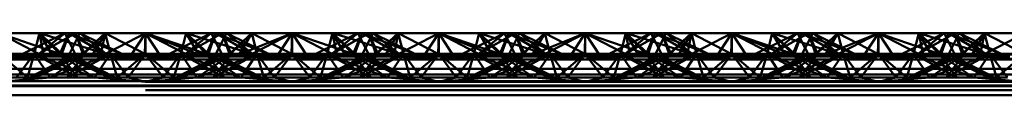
# Paper-space layout 'Layout1' of a CAD drawing. Extents: x -2 to 1033, y -36 to 596.
# Tile 171 of 256: x 373.792 to 375.471, y 435.755 to 435.861. Entities that reach past the tile are written whole.
import ezdxf

# ---------------------------------------------------------------- set-up
doc = ezdxf.new("R2010")
doc.units = 0
doc.linetypes.add('ACAD_ISO02W100', pattern=[15, 12, -3])
doc.layers.add('SS_ZEBRIKY', color=24, linetype='CONTINUOUS', lineweight=50)

psp = doc.layouts.get("Layout1")

# ---------------------------------------------------------------- linework, layer by layer
at = {"layer": 'SS_ZEBRIKY', "color": 3, "linetype": 'ACAD_ISO02W100', "ltscale": 0.25}
for p, q in [((373.7563, 435.8608), (373.833, 435.8208)), ((373.8253, 435.8608), (373.8163, 435.825)), ((373.8869, 435.8608), (373.8248, 435.825)), ((373.8248, 435.825), (373.8684, 435.8608)), ((373.8253, 435.8608), (373.833, 435.8208)), ((373.8253, 435.8608), (373.8466, 435.8242)), ((373.8253, 435.8608), (373.8634, 435.825)), ((373.8758, 435.8608), (373.8603, 435.825)), ((373.8758, 435.8608), (373.8634, 435.825)), ((373.8684, 435.8608), (373.8863, 435.825)), ((373.8758, 435.8608), (373.8724, 435.853)), ((373.8758, 435.8608), (373.9369, 435.825)), ((373.8758, 435.8608), (373.9389, 435.825)), ((373.8758, 435.8608), (373.9658, 435.825)), ((373.8763, 435.825), (373.8942, 435.8608)), ((373.8869, 435.8608), (373.901, 435.825)), ((373.8869, 435.8608), (373.9024, 435.825)), ((373.9389, 435.825), (373.8942, 435.8608)), ((373.9658, 435.825), (373.8942, 435.8608)), ((373.9374, 435.8608), (373.901, 435.825)), ((373.9374, 435.8608), (373.9463, 435.825)), ((373.9374, 435.8608), (374.0053, 435.825)), ((374.0063, 435.8608), (374.0053, 435.825)), ((374.0063, 435.8608), (374.1099, 435.825)), ((374.0063, 435.8608), (374.0063, 435.825)), ((374.1184, 435.8608), (374.0469, 435.825)), ((374.0663, 435.825), (374.0753, 435.8608)), ((374.0743, 435.825), (374.1369, 435.8608)), ((374.0743, 435.825), (374.1184, 435.8608)), ((374.0748, 435.825), (374.1369, 435.8608)), ((374.0748, 435.825), (374.1184, 435.8608)), ((374.1099, 435.825), (374.0753, 435.8608)), ((374.1869, 435.825), (374.0753, 435.8608)), ((374.1103, 435.825), (374.1258, 435.8608)), ((374.1184, 435.8608), (374.1313, 435.835)), ((374.1869, 435.825), (374.1258, 435.8608)), ((374.2158, 435.825), (374.1258, 435.8608)), ((374.1263, 435.825), (374.1442, 435.8608)), ((374.1493, 435.825), (374.1369, 435.8608)), ((374.1401, 435.8526), (374.1369, 435.8608)), ((374.1524, 435.825), (374.1369, 435.8608)), ((374.1369, 435.8608), (374.1403, 435.853)), ((374.1493, 435.825), (374.1874, 435.8608)), ((374.1661, 435.8242), (374.2563, 435.8608)), ((374.1661, 435.8242), (374.1874, 435.8608)), ((374.1796, 435.8208), (374.2563, 435.8608)), ((374.1963, 435.825), (374.1874, 435.8608)), ((374.1936, 435.8361), (374.1874, 435.8608)), ((374.2563, 435.8608), (374.2303, 435.8208)), ((374.2563, 435.8608), (374.2824, 435.8208)), ((374.2563, 435.8608), (374.333, 435.8208)), ((374.2563, 435.8608), (374.2563, 435.825)), ((374.3253, 435.8608), (374.3163, 435.825)), ((374.3869, 435.8608), (374.3248, 435.825)), ((374.3248, 435.825), (374.3684, 435.8608)), ((374.3253, 435.8608), (374.333, 435.8208)), ((374.3253, 435.8608), (374.3466, 435.8242)), ((374.3253, 435.8608), (374.3634, 435.825)), ((374.3758, 435.8608), (374.3603, 435.825)), ((374.3758, 435.8608), (374.3634, 435.825)), ((374.3684, 435.8608), (374.3863, 435.825)), ((374.3758, 435.8608), (374.4369, 435.825)), ((374.3758, 435.8608), (374.4389, 435.825)), ((374.3758, 435.8608), (374.4658, 435.825)), ((374.3813, 435.835), (374.3942, 435.8608)), ((374.3869, 435.8608), (374.401, 435.825)), ((374.3869, 435.8608), (374.4024, 435.825)), ((374.4389, 435.825), (374.3942, 435.8608)), ((374.4658, 435.825), (374.3942, 435.8608)), ((374.4374, 435.8608), (374.401, 435.825)), ((374.4374, 435.8608), (374.4463, 435.825)), ((374.4374, 435.8608), (374.5053, 435.825)), ((374.5063, 435.8608), (374.5053, 435.825)), ((374.5063, 435.8608), (374.6099, 435.825)), ((374.5063, 435.8608), (374.5063, 435.825)), ((374.6184, 435.8608), (374.5469, 435.825)), ((374.5663, 435.825), (374.5753, 435.8608)), ((374.5743, 435.825), (374.6369, 435.8608)), ((374.5743, 435.825), (374.6184, 435.8608)), ((374.5748, 435.825), (374.6369, 435.8608)), ((374.5748, 435.825), (374.6184, 435.8608)), ((374.6099, 435.825), (374.5753, 435.8608)), ((374.6869, 435.825), (374.5753, 435.8608)), ((374.6103, 435.825), (374.6258, 435.8608)), ((374.6184, 435.8608), (374.6313, 435.835)), ((374.6869, 435.825), (374.6258, 435.8608)), ((374.7158, 435.825), (374.6258, 435.8608)), ((374.6263, 435.825), (374.6442, 435.8608)), ((374.6493, 435.825), (374.6369, 435.8608)), ((374.6401, 435.8526), (374.6369, 435.8608)), ((374.6524, 435.825), (374.6369, 435.8608)), ((374.6369, 435.8608), (374.6403, 435.853)), ((374.6493, 435.825), (374.6874, 435.8608)), ((374.6661, 435.8242), (374.7563, 435.8608)), ((374.6661, 435.8242), (374.6874, 435.8608)), ((374.6796, 435.8208), (374.7563, 435.8608)), ((374.6963, 435.825), (374.6874, 435.8608)), ((374.6936, 435.8361), (374.6874, 435.8608)), ((374.7563, 435.8608), (374.7303, 435.8208)), ((374.7563, 435.8608), (374.7824, 435.8208)), ((374.7563, 435.8608), (374.833, 435.8208)), ((374.7563, 435.8608), (374.7563, 435.825)), ((374.8253, 435.8608), (374.8163, 435.825)), ((374.8869, 435.8608), (374.8248, 435.825)), ((374.8248, 435.825), (374.8684, 435.8608)), ((374.8253, 435.8608), (374.833, 435.8208)), ((374.8253, 435.8608), (374.8466, 435.8242)), ((374.8253, 435.8608), (374.8634, 435.825)), ((374.8758, 435.8608), (374.8603, 435.825)), ((374.8758, 435.8608), (374.8634, 435.825)), ((374.8684, 435.8608), (374.8863, 435.825)), ((374.8758, 435.8608), (374.9369, 435.825)), ((374.8758, 435.8608), (374.9389, 435.825)), ((374.8758, 435.8608), (374.9658, 435.825)), ((374.8763, 435.825), (374.8942, 435.8608)), ((374.8869, 435.8608), (374.901, 435.825)), ((374.8869, 435.8608), (374.9024, 435.825)), ((374.9389, 435.825), (374.8942, 435.8608)), ((374.9658, 435.825), (374.8942, 435.8608)), ((374.9374, 435.8608), (374.901, 435.825)), ((374.9374, 435.8608), (374.9463, 435.825)), ((374.9374, 435.8608), (375.0053, 435.825)), ((375.0063, 435.8608), (375.0053, 435.825)), ((375.0063, 435.8608), (375.1099, 435.825)), ((375.0063, 435.8608), (375.0063, 435.825)), ((375.1184, 435.8608), (375.0469, 435.825)), ((375.0663, 435.825), (375.0753, 435.8608)), ((375.0743, 435.825), (375.1369, 435.8608)), ((375.0743, 435.825), (375.1184, 435.8608)), ((375.0748, 435.825), (375.1369, 435.8608)), ((375.0748, 435.825), (375.1184, 435.8608)), ((375.1099, 435.825), (375.0753, 435.8608)), ((375.1869, 435.825), (375.0753, 435.8608)), ((375.1103, 435.825), (375.1258, 435.8608)), ((375.1184, 435.8608), (375.1313, 435.835)), ((375.1869, 435.825), (375.1258, 435.8608)), ((375.2158, 435.825), (375.1258, 435.8608)), ((375.1263, 435.825), (375.1442, 435.8608)), ((375.1493, 435.825), (375.1369, 435.8608)), ((375.1401, 435.8526), (375.1369, 435.8608)), ((375.1524, 435.825), (375.1369, 435.8608)), ((375.1369, 435.8608), (375.1403, 435.853)), ((375.1493, 435.825), (375.1874, 435.8608)), ((375.1661, 435.8242), (375.2563, 435.8608)), ((375.1661, 435.8242), (375.1874, 435.8608)), ((375.1796, 435.8208), (375.2563, 435.8608)), ((375.1963, 435.825), (375.1874, 435.8608)), ((375.1936, 435.8361), (375.1874, 435.8608)), ((375.2563, 435.8608), (375.2303, 435.8208)), ((375.2563, 435.8608), (375.2824, 435.8208)), ((375.2563, 435.8608), (375.333, 435.8208)), ((375.2563, 435.8608), (375.2563, 435.825)), ((375.3253, 435.8608), (375.3163, 435.825)), ((375.3869, 435.8608), (375.3248, 435.825)), ((375.3248, 435.825), (375.3684, 435.8608)), ((375.3253, 435.8608), (375.333, 435.8208)), ((375.3253, 435.8608), (375.3466, 435.8242)), ((375.3253, 435.8608), (375.3634, 435.825)), ((375.3758, 435.8608), (375.3603, 435.825)), ((375.3758, 435.8608), (375.3634, 435.825)), ((375.3684, 435.8608), (375.3863, 435.825)), ((375.3758, 435.8608), (375.4369, 435.825)), ((375.3758, 435.8608), (375.4389, 435.825)), ((375.3758, 435.8608), (375.4658, 435.825)), ((375.3763, 435.825), (375.3942, 435.8608)), ((375.3869, 435.8608), (375.401, 435.825)), ((375.3869, 435.8608), (375.4024, 435.825)), ((375.4389, 435.825), (375.3942, 435.8608)), ((375.4658, 435.825), (375.3942, 435.8608)), ((375.4374, 435.8608), (375.401, 435.825)), ((375.4374, 435.8608), (375.4463, 435.825)), ((375.4374, 435.8608), (375.5053, 435.825)), ((373.8393, 435.8463), (373.8599, 435.825)), ((373.8516, 435.8524), (373.9369, 435.825)), ((374.151, 435.825), (374.1401, 435.8526)), ((374.151, 435.825), (374.1728, 435.8465)), ((374.3393, 435.8463), (374.3599, 435.825)), ((374.3516, 435.8524), (374.4369, 435.825)), ((374.3724, 435.853), (374.3603, 435.825)), ((374.651, 435.825), (374.6401, 435.8526)), ((374.6403, 435.853), (374.6524, 435.825)), ((374.651, 435.825), (374.6728, 435.8465)), ((374.8393, 435.8463), (374.8599, 435.825)), ((374.8516, 435.8524), (374.9369, 435.825)), ((374.8724, 435.853), (374.8603, 435.825)), ((375.151, 435.825), (375.1401, 435.8526)), ((375.1403, 435.853), (375.1524, 435.825)), ((375.151, 435.825), (375.1728, 435.8465)), ((375.3393, 435.8463), (375.3599, 435.825)), ((375.3516, 435.8524), (375.4369, 435.825)), ((373.8226, 435.8379), (373.8599, 435.825)), ((374.1313, 435.835), (374.1363, 435.825)), ((374.1963, 435.825), (374.1936, 435.8361)), ((374.3226, 435.8379), (374.3599, 435.825)), ((374.3763, 435.825), (374.3813, 435.835)), ((374.6313, 435.835), (374.6363, 435.825)), ((374.6963, 435.825), (374.6936, 435.8361)), ((374.8226, 435.8379), (374.8599, 435.825)), ((375.1313, 435.835), (375.1363, 435.825)), ((375.1963, 435.825), (375.1936, 435.8361)), ((375.3226, 435.8379), (375.3599, 435.825)), ((373.7563, 435.825), (373.8048, 435.785)), ((373.7563, 435.8155), (373.833, 435.8208)), ((373.8163, 435.825), (373.7863, 435.785)), ((373.8163, 435.825), (373.8048, 435.785)), ((373.8083, 435.785), (373.9024, 435.825)), ((373.8863, 435.825), (373.8083, 435.785)), ((373.8163, 435.825), (373.8344, 435.7984)), ((373.8163, 435.825), (373.8903, 435.785)), ((373.8163, 435.825), (373.8559, 435.8094)), ((373.9024, 435.825), (373.8183, 435.785)), ((373.8863, 435.825), (373.8183, 435.785)), ((373.833, 435.8208), (373.8466, 435.8242)), ((373.8448, 435.785), (373.9463, 435.825)), ((373.8448, 435.785), (373.9024, 435.825)), ((373.8634, 435.825), (373.8466, 435.8242)), ((373.8559, 435.8094), (373.9179, 435.785)), ((373.8603, 435.825), (373.8903, 435.785)), ((373.8603, 435.825), (373.8713, 435.8173)), ((373.8603, 435.825), (373.9444, 435.785)), ((373.9543, 435.785), (373.8603, 435.825)), ((373.8713, 435.8173), (373.9179, 435.785)), ((373.9463, 435.825), (373.8724, 435.785)), ((373.9024, 435.825), (373.8724, 435.785)), ((373.8763, 435.825), (373.9444, 435.785)), ((373.8813, 435.8225), (373.8763, 435.825)), ((373.9543, 435.785), (373.8813, 435.8225)), ((373.9024, 435.825), (373.8993, 435.825)), ((373.9463, 435.825), (373.9024, 435.825)), ((373.9161, 435.8242), (374.0966, 435.8242)), ((373.9463, 435.825), (373.9192, 435.785)), ((373.9463, 435.825), (373.9579, 435.785)), ((373.9463, 435.825), (373.9764, 435.785)), ((374.0063, 435.825), (373.9463, 435.825)), ((374.0063, 435.825), (373.9579, 435.785)), ((373.9764, 435.785), (374.0063, 435.825)), ((374.0063, 435.825), (374.0363, 435.785)), ((374.0063, 435.825), (374.0548, 435.785)), ((374.0663, 435.825), (374.0063, 435.825)), ((374.0363, 435.785), (374.0663, 435.825)), ((374.0548, 435.785), (374.0663, 435.825)), ((374.1313, 435.8225), (374.0583, 435.785)), ((374.1382, 435.819), (374.0583, 435.785)), ((374.0663, 435.825), (374.0935, 435.785)), ((374.1403, 435.785), (374.0663, 435.825)), ((374.0663, 435.825), (374.1679, 435.785)), ((374.1103, 435.825), (374.0663, 435.825)), ((374.0683, 435.785), (374.1524, 435.825)), ((374.1363, 435.825), (374.0683, 435.785)), ((374.0948, 435.785), (374.1413, 435.8173)), ((374.0948, 435.785), (374.1568, 435.8094)), ((374.1403, 435.785), (374.1103, 435.825)), ((374.1103, 435.825), (374.1679, 435.785)), ((374.1944, 435.785), (374.1103, 435.825)), ((374.1103, 435.825), (374.2043, 435.785)), ((374.1134, 435.825), (374.1103, 435.825)), ((374.1224, 435.785), (374.1963, 435.825)), ((374.1224, 435.785), (374.1524, 435.825)), ((374.1944, 435.785), (374.1263, 435.825)), ((374.2043, 435.785), (374.1263, 435.825)), ((374.1363, 435.825), (374.1313, 435.8225)), ((374.1524, 435.825), (374.1382, 435.819)), ((374.1413, 435.8173), (374.1524, 435.825)), ((374.1493, 435.825), (374.1661, 435.8242)), ((374.1568, 435.8094), (374.1963, 435.825)), ((374.1661, 435.8242), (374.1796, 435.8208)), ((374.1783, 435.7984), (374.1963, 435.825)), ((374.1796, 435.8208), (374.2563, 435.8155)), ((374.2079, 435.785), (374.1963, 435.825)), ((374.1963, 435.825), (374.2264, 435.785)), ((374.2079, 435.785), (374.2563, 435.825)), ((374.2563, 435.825), (374.2264, 435.785)), ((374.2303, 435.8208), (374.2563, 435.8155)), ((374.2563, 435.825), (374.2863, 435.785)), ((374.2563, 435.825), (374.3048, 435.785)), ((374.2563, 435.8155), (374.333, 435.8208)), ((374.2824, 435.8208), (374.2563, 435.8155)), ((374.3163, 435.825), (374.2863, 435.785)), ((374.3163, 435.825), (374.3048, 435.785)), ((374.3083, 435.785), (374.4024, 435.825)), ((374.3863, 435.825), (374.3083, 435.785)), ((374.3163, 435.825), (374.3344, 435.7984)), ((374.3163, 435.825), (374.3903, 435.785)), ((374.3163, 435.825), (374.3559, 435.8094)), ((374.4024, 435.825), (374.3183, 435.785)), ((374.3863, 435.825), (374.3183, 435.785)), ((374.333, 435.8208), (374.3466, 435.8242)), ((374.3448, 435.785), (374.4463, 435.825)), ((374.3448, 435.785), (374.4024, 435.825)), ((374.3634, 435.825), (374.3466, 435.8242)), ((374.3559, 435.8094), (374.4179, 435.785)), ((374.3603, 435.825), (374.3903, 435.785)), ((374.3603, 435.825), (374.3713, 435.8173)), ((374.3603, 435.825), (374.4444, 435.785)), ((374.3745, 435.819), (374.3603, 435.825)), ((374.3713, 435.8173), (374.4179, 435.785)), ((374.4463, 435.825), (374.3724, 435.785)), ((374.4024, 435.825), (374.3724, 435.785)), ((374.4543, 435.785), (374.3745, 435.819)), ((374.3763, 435.825), (374.4444, 435.785)), ((374.3813, 435.8225), (374.3763, 435.825)), ((374.4543, 435.785), (374.3813, 435.8225)), ((374.4024, 435.825), (374.3993, 435.825)), ((374.4463, 435.825), (374.4024, 435.825)), ((374.4161, 435.8242), (374.5966, 435.8242)), ((374.4463, 435.825), (374.4192, 435.785)), ((374.4463, 435.825), (374.4579, 435.785)), ((374.4463, 435.825), (374.4764, 435.785)), ((374.5063, 435.825), (374.4463, 435.825)), ((374.5063, 435.825), (374.4579, 435.785)), ((374.4764, 435.785), (374.5063, 435.825)), ((374.5063, 435.825), (374.5363, 435.785)), ((374.5063, 435.825), (374.5548, 435.785)), ((374.5663, 435.825), (374.5063, 435.825)), ((374.5363, 435.785), (374.5663, 435.825)), ((374.5548, 435.785), (374.5663, 435.825)), ((374.6524, 435.825), (374.5583, 435.785)), ((374.6313, 435.8225), (374.5583, 435.785)), ((374.5663, 435.825), (374.5935, 435.785)), ((374.6403, 435.785), (374.5663, 435.825)), ((374.5663, 435.825), (374.6679, 435.785)), ((374.6103, 435.825), (374.5663, 435.825)), ((374.5683, 435.785), (374.6524, 435.825)), ((374.6363, 435.825), (374.5683, 435.785)), ((374.5948, 435.785), (374.6413, 435.8173)), ((374.5948, 435.785), (374.6568, 435.8094)), ((374.6403, 435.785), (374.6103, 435.825)), ((374.6103, 435.825), (374.6679, 435.785)), ((374.6944, 435.785), (374.6103, 435.825)), ((374.6103, 435.825), (374.7043, 435.785)), ((374.6134, 435.825), (374.6103, 435.825)), ((374.6224, 435.785), (374.6963, 435.825)), ((374.6224, 435.785), (374.6524, 435.825)), ((374.6944, 435.785), (374.6263, 435.825)), ((374.7043, 435.785), (374.6263, 435.825)), ((374.6363, 435.825), (374.6313, 435.8225)), ((374.6413, 435.8173), (374.6524, 435.825)), ((374.6661, 435.8242), (374.6493, 435.825)), ((374.6568, 435.8094), (374.6963, 435.825)), ((374.6796, 435.8208), (374.6661, 435.8242)), ((374.6783, 435.7984), (374.6963, 435.825)), ((374.7563, 435.8155), (374.6796, 435.8208)), ((374.7079, 435.785), (374.6963, 435.825)), ((374.6963, 435.825), (374.7264, 435.785)), ((374.7079, 435.785), (374.7563, 435.825)), ((374.7563, 435.825), (374.7264, 435.785)), ((374.7303, 435.8208), (374.7563, 435.8155)), ((374.7563, 435.825), (374.7863, 435.785)), ((374.7563, 435.825), (374.8048, 435.785)), ((374.7563, 435.8155), (374.833, 435.8208)), ((374.7824, 435.8208), (374.7563, 435.8155)), ((374.8163, 435.825), (374.7863, 435.785)), ((374.8163, 435.825), (374.8048, 435.785)), ((374.8083, 435.785), (374.9024, 435.825)), ((374.8863, 435.825), (374.8083, 435.785)), ((374.8163, 435.825), (374.8344, 435.7984)), ((374.8163, 435.825), (374.8903, 435.785)), ((374.8163, 435.825), (374.8559, 435.8094)), ((374.9024, 435.825), (374.8183, 435.785)), ((374.8863, 435.825), (374.8183, 435.785)), ((374.833, 435.8208), (374.8466, 435.8242)), ((374.8448, 435.785), (374.9463, 435.825)), ((374.8448, 435.785), (374.9024, 435.825)), ((374.8634, 435.825), (374.8466, 435.8242)), ((374.8559, 435.8094), (374.9179, 435.785)), ((374.8603, 435.825), (374.8903, 435.785)), ((374.8603, 435.825), (374.8713, 435.8173)), ((374.8603, 435.825), (374.9444, 435.785)), ((374.8745, 435.819), (374.8603, 435.825)), ((374.8713, 435.8173), (374.9179, 435.785)), ((374.9463, 435.825), (374.8724, 435.785)), ((374.9024, 435.825), (374.8724, 435.785)), ((374.9543, 435.785), (374.8745, 435.819)), ((374.8763, 435.825), (374.9444, 435.785)), ((374.8813, 435.8225), (374.8763, 435.825)), ((374.9543, 435.785), (374.8813, 435.8225)), ((374.9024, 435.825), (374.8993, 435.825)), ((374.9463, 435.825), (374.9024, 435.825)), ((374.9161, 435.8242), (375.0966, 435.8242)), ((374.9463, 435.825), (374.9192, 435.785)), ((374.9463, 435.825), (374.9579, 435.785)), ((374.9463, 435.825), (374.9764, 435.785)), ((375.0063, 435.825), (374.9463, 435.825)), ((375.0063, 435.825), (374.9579, 435.785)), ((374.9764, 435.785), (375.0063, 435.825)), ((375.0063, 435.825), (375.0363, 435.785)), ((375.0063, 435.825), (375.0548, 435.785)), ((375.0663, 435.825), (375.0063, 435.825)), ((375.0363, 435.785), (375.0663, 435.825)), ((375.0548, 435.785), (375.0663, 435.825)), ((375.1313, 435.8225), (375.0583, 435.785)), ((375.1382, 435.819), (375.0583, 435.785)), ((375.0663, 435.825), (375.0935, 435.785)), ((375.1403, 435.785), (375.0663, 435.825)), ((375.0663, 435.825), (375.1679, 435.785)), ((375.1103, 435.825), (375.0663, 435.825)), ((375.0683, 435.785), (375.1524, 435.825)), ((375.1363, 435.825), (375.0683, 435.785)), ((375.0948, 435.785), (375.1413, 435.8173)), ((375.0948, 435.785), (375.1568, 435.8094)), ((375.1403, 435.785), (375.1103, 435.825)), ((375.1103, 435.825), (375.1679, 435.785)), ((375.1944, 435.785), (375.1103, 435.825)), ((375.1103, 435.825), (375.2043, 435.785)), ((375.1134, 435.825), (375.1103, 435.825)), ((375.1224, 435.785), (375.1963, 435.825)), ((375.1224, 435.785), (375.1524, 435.825)), ((375.1944, 435.785), (375.1263, 435.825)), ((375.2043, 435.785), (375.1263, 435.825)), ((375.1363, 435.825), (375.1313, 435.8225)), ((375.1524, 435.825), (375.1382, 435.819)), ((375.1413, 435.8173), (375.1524, 435.825)), ((375.1493, 435.825), (375.1661, 435.8242)), ((375.1568, 435.8094), (375.1963, 435.825)), ((375.1661, 435.8242), (375.1796, 435.8208)), ((375.1783, 435.7984), (375.1963, 435.825)), ((375.1796, 435.8208), (375.2563, 435.8155)), ((375.2079, 435.785), (375.1963, 435.825)), ((375.1963, 435.825), (375.2264, 435.785)), ((375.2079, 435.785), (375.2563, 435.825)), ((375.2563, 435.825), (375.2264, 435.785)), ((375.2303, 435.8208), (375.2563, 435.8155)), ((375.2563, 435.825), (375.2863, 435.785)), ((375.2563, 435.825), (375.3048, 435.785)), ((375.2563, 435.8155), (375.333, 435.8208)), ((375.2824, 435.8208), (375.2563, 435.8155)), ((375.2863, 435.785), (375.3163, 435.825)), ((375.3163, 435.825), (375.3048, 435.785)), ((375.3083, 435.785), (375.4024, 435.825)), ((375.3863, 435.825), (375.3083, 435.785)), ((375.3163, 435.825), (375.3344, 435.7984)), ((375.3163, 435.825), (375.3903, 435.785)), ((375.3163, 435.825), (375.3559, 435.8094)), ((375.4024, 435.825), (375.3183, 435.785)), ((375.3863, 435.825), (375.3183, 435.785)), ((375.333, 435.8208), (375.3466, 435.8242)), ((375.3448, 435.785), (375.4463, 435.825)), ((375.3448, 435.785), (375.4024, 435.825)), ((375.3634, 435.825), (375.3466, 435.8242)), ((375.3559, 435.8094), (375.4179, 435.785)), ((375.3603, 435.825), (375.3903, 435.785)), ((375.3603, 435.825), (375.3713, 435.8173)), ((375.3603, 435.825), (375.4444, 435.785)), ((375.3745, 435.819), (375.3603, 435.825)), ((375.3713, 435.8173), (375.4179, 435.785)), ((375.4463, 435.825), (375.3724, 435.785)), ((375.4024, 435.825), (375.3724, 435.785)), ((375.4543, 435.785), (375.3745, 435.819)), ((375.3763, 435.825), (375.4444, 435.785)), ((375.3813, 435.8225), (375.3763, 435.825)), ((375.4543, 435.785), (375.3813, 435.8225)), ((375.4024, 435.825), (375.3993, 435.825)), ((375.4463, 435.825), (375.4024, 435.825)), ((375.4161, 435.8242), (375.5966, 435.8242)), ((375.4463, 435.825), (375.4192, 435.785)), ((375.4463, 435.825), (375.4579, 435.785)), ((375.4463, 435.825), (375.4764, 435.785)), ((375.5063, 435.825), (375.4463, 435.825)), ((375.5063, 435.825), (375.4579, 435.785)), ((373.8344, 435.7984), (373.8435, 435.785)), ((374.1692, 435.785), (374.1783, 435.7984)), ((374.3344, 435.7984), (374.3435, 435.785)), ((374.6692, 435.785), (374.6783, 435.7984)), ((374.8344, 435.7984), (374.8435, 435.785)), ((375.1692, 435.785), (375.1783, 435.7984)), ((375.3344, 435.7984), (375.3435, 435.785)), ((369.0063, 435.79), (377.0063, 435.79)), ((377.0063, 435.7774), (369.0063, 435.7774)), ((373.5935, 435.785), (373.9192, 435.785)), ((373.7563, 435.7774), (373.8435, 435.785)), ((373.9192, 435.785), (374.0063, 435.7774)), ((373.9192, 435.785), (373.9764, 435.785)), ((373.9764, 435.785), (374.0063, 435.7774)), ((373.9764, 435.785), (374.0363, 435.785)), ((374.0935, 435.785), (374.0063, 435.7774)), ((374.0063, 435.7774), (374.0363, 435.785)), ((374.0363, 435.785), (374.0935, 435.785)), ((374.0935, 435.785), (374.4192, 435.785)), ((374.2563, 435.7774), (374.1692, 435.785)), ((374.2264, 435.785), (374.2563, 435.7774)), ((374.2563, 435.7774), (374.3435, 435.785)), ((374.2863, 435.785), (374.2563, 435.7774)), ((374.4192, 435.785), (374.5063, 435.7774)), ((374.4192, 435.785), (374.4764, 435.785)), ((374.4764, 435.785), (374.5063, 435.7774)), ((374.4764, 435.785), (374.5363, 435.785)), ((374.5935, 435.785), (374.5063, 435.7774)), ((374.5063, 435.7774), (374.5363, 435.785)), ((374.5363, 435.785), (374.5935, 435.785)), ((374.5935, 435.785), (374.9192, 435.785)), ((374.7563, 435.7774), (374.6692, 435.785)), ((374.7264, 435.785), (374.7563, 435.7774)), ((374.7563, 435.7774), (374.8435, 435.785)), ((374.7863, 435.785), (374.7563, 435.7774)), ((374.9192, 435.785), (375.0063, 435.7774)), ((374.9192, 435.785), (374.9764, 435.785)), ((374.9764, 435.785), (375.0063, 435.7774)), ((374.9764, 435.785), (375.0363, 435.785)), ((375.0935, 435.785), (375.0063, 435.7774)), ((375.0063, 435.7774), (375.0363, 435.785)), ((375.0363, 435.785), (375.0935, 435.785)), ((375.0935, 435.785), (375.4192, 435.785)), ((375.2563, 435.7774), (375.1692, 435.785)), ((375.2264, 435.785), (375.2563, 435.7774)), ((375.2563, 435.7774), (375.3435, 435.785)), ((375.2863, 435.785), (375.2563, 435.7774)), ((375.4192, 435.785), (375.5063, 435.7774)), ((375.4192, 435.785), (375.4764, 435.785)), ((369.0063, 435.771), (377.0063, 435.771)), ((369.0063, 435.77), (377.0063, 435.77)), ((377.0063, 435.7633), (369.0063, 435.7633))]:
    psp.add_line(p, q, dxfattribs=at)
at = {"layer": 'SS_ZEBRIKY', "color": 7, "linetype": 'Continuous', "ltscale": 0.25}
for p, q in [((373.7563, 435.8608), (373.8226, 435.8379)), ((373.8253, 435.8608), (373.7563, 435.8608)), ((373.8684, 435.8608), (373.7969, 435.825)), ((373.8869, 435.8608), (373.8243, 435.825)), ((373.8243, 435.825), (373.8684, 435.8608)), ((373.8253, 435.8608), (373.8393, 435.8463)), ((373.8253, 435.8608), (373.8516, 435.8524)), ((373.8684, 435.8608), (373.8253, 435.8608)), ((373.8869, 435.8608), (373.8684, 435.8608)), ((373.8993, 435.825), (373.8869, 435.8608)), ((373.9374, 435.8608), (373.8869, 435.8608)), ((373.8993, 435.825), (373.9374, 435.8608)), ((373.9161, 435.8242), (373.9374, 435.8608)), ((373.9296, 435.8208), (374.0063, 435.8608)), ((373.9374, 435.8608), (373.9296, 435.8208)), ((374.0063, 435.8608), (373.9374, 435.8608)), ((374.0063, 435.8608), (373.9803, 435.8208)), ((374.0324, 435.8208), (374.0063, 435.8608)), ((374.0063, 435.8608), (374.083, 435.8208)), ((374.0063, 435.8608), (374.0966, 435.8242)), ((374.0753, 435.8608), (374.0063, 435.8608)), ((374.0753, 435.8608), (374.0966, 435.8242)), ((374.0753, 435.8608), (374.1134, 435.825)), ((374.1258, 435.8608), (374.0753, 435.8608)), ((374.1258, 435.8608), (374.1134, 435.825)), ((374.1258, 435.8608), (374.1889, 435.825)), ((374.1442, 435.8608), (374.1258, 435.8608)), ((374.1442, 435.8608), (374.1889, 435.825)), ((374.2158, 435.825), (374.1442, 435.8608)), ((374.1874, 435.8608), (374.1442, 435.8608)), ((374.1728, 435.8465), (374.1874, 435.8608)), ((374.1874, 435.8608), (374.2553, 435.825)), ((374.2563, 435.8608), (374.1874, 435.8608)), ((374.2553, 435.825), (374.2563, 435.8608)), ((374.2563, 435.8608), (374.3226, 435.8379)), ((374.3253, 435.8608), (374.2563, 435.8608)), ((374.3684, 435.8608), (374.2969, 435.825)), ((374.3869, 435.8608), (374.3243, 435.825)), ((374.3243, 435.825), (374.3684, 435.8608)), ((374.3253, 435.8608), (374.3393, 435.8463)), ((374.3253, 435.8608), (374.3516, 435.8524)), ((374.3684, 435.8608), (374.3253, 435.8608)), ((374.3869, 435.8608), (374.3684, 435.8608)), ((374.3993, 435.825), (374.3869, 435.8608)), ((374.4374, 435.8608), (374.3869, 435.8608)), ((374.3993, 435.825), (374.4374, 435.8608)), ((374.4161, 435.8242), (374.4374, 435.8608)), ((374.4296, 435.8208), (374.5063, 435.8608)), ((374.4296, 435.8208), (374.4374, 435.8608)), ((374.5063, 435.8608), (374.4374, 435.8608)), ((374.5063, 435.8608), (374.4803, 435.8208)), ((374.5324, 435.8208), (374.5063, 435.8608)), ((374.5063, 435.8608), (374.583, 435.8208)), ((374.5063, 435.8608), (374.5966, 435.8242)), ((374.5753, 435.8608), (374.5063, 435.8608)), ((374.5753, 435.8608), (374.5966, 435.8242)), ((374.5753, 435.8608), (374.6134, 435.825)), ((374.6258, 435.8608), (374.5753, 435.8608)), ((374.6258, 435.8608), (374.6134, 435.825)), ((374.6258, 435.8608), (374.6889, 435.825)), ((374.6442, 435.8608), (374.6258, 435.8608)), ((374.6442, 435.8608), (374.6889, 435.825)), ((374.7158, 435.825), (374.6442, 435.8608)), ((374.6874, 435.8608), (374.6442, 435.8608)), ((374.6728, 435.8465), (374.6874, 435.8608)), ((374.6874, 435.8608), (374.7553, 435.825)), ((374.7563, 435.8608), (374.6874, 435.8608)), ((374.7553, 435.825), (374.7563, 435.8608)), ((374.7563, 435.8608), (374.8226, 435.8379)), ((374.8253, 435.8608), (374.7563, 435.8608)), ((374.8684, 435.8608), (374.7969, 435.825)), ((374.8869, 435.8608), (374.8243, 435.825)), ((374.8243, 435.825), (374.8684, 435.8608)), ((374.8253, 435.8608), (374.8393, 435.8463)), ((374.8253, 435.8608), (374.8516, 435.8524)), ((374.8684, 435.8608), (374.8253, 435.8608)), ((374.8869, 435.8608), (374.8684, 435.8608)), ((374.8993, 435.825), (374.8869, 435.8608)), ((374.9374, 435.8608), (374.8869, 435.8608)), ((374.8993, 435.825), (374.9374, 435.8608)), ((374.9161, 435.8242), (374.9374, 435.8608)), ((374.9296, 435.8208), (375.0063, 435.8608)), ((374.9296, 435.8208), (374.9374, 435.8608)), ((375.0063, 435.8608), (374.9374, 435.8608)), ((375.0063, 435.8608), (374.9803, 435.8208)), ((375.0324, 435.8208), (375.0063, 435.8608)), ((375.0063, 435.8608), (375.083, 435.8208)), ((375.0063, 435.8608), (375.0966, 435.8242)), ((375.0753, 435.8608), (375.0063, 435.8608)), ((375.0753, 435.8608), (375.0966, 435.8242)), ((375.0753, 435.8608), (375.1134, 435.825)), ((375.1258, 435.8608), (375.0753, 435.8608)), ((375.1258, 435.8608), (375.1134, 435.825)), ((375.1258, 435.8608), (375.1889, 435.825)), ((375.1442, 435.8608), (375.1258, 435.8608)), ((375.1442, 435.8608), (375.1889, 435.825)), ((375.2158, 435.825), (375.1442, 435.8608)), ((375.1874, 435.8608), (375.1442, 435.8608)), ((375.1728, 435.8465), (375.1874, 435.8608)), ((375.1874, 435.8608), (375.2553, 435.825)), ((375.2563, 435.8608), (375.1874, 435.8608)), ((375.2553, 435.825), (375.2563, 435.8608)), ((375.2563, 435.8608), (375.3226, 435.8379)), ((375.3253, 435.8608), (375.2563, 435.8608)), ((375.3684, 435.8608), (375.2969, 435.825)), ((375.3869, 435.8608), (375.3243, 435.825)), ((375.3243, 435.825), (375.3684, 435.8608)), ((375.3253, 435.8608), (375.3393, 435.8463)), ((375.3253, 435.8608), (375.3516, 435.8524)), ((375.3684, 435.8608), (375.3253, 435.8608)), ((375.3869, 435.8608), (375.3684, 435.8608)), ((375.3993, 435.825), (375.3869, 435.8608)), ((375.4374, 435.8608), (375.3869, 435.8608)), ((375.3993, 435.825), (375.4374, 435.8608)), ((375.4161, 435.8242), (375.4374, 435.8608)), ((375.4296, 435.8208), (375.5063, 435.8608)), ((375.4296, 435.8208), (375.4374, 435.8608)), ((375.5063, 435.8608), (375.4374, 435.8608)), ((377.0063, 435.8155), (373.5063, 435.8155)), ((373.583, 435.8208), (373.9296, 435.8208)), ((373.5966, 435.8242), (373.9161, 435.8242)), ((373.8993, 435.825), (373.6134, 435.825)), ((373.9161, 435.8242), (373.8993, 435.825)), ((373.9161, 435.8242), (373.9296, 435.8208)), ((373.9296, 435.8208), (374.0063, 435.8155)), ((373.9296, 435.8208), (373.9803, 435.8208)), ((373.9803, 435.8208), (374.0063, 435.8155)), ((373.9803, 435.8208), (374.0324, 435.8208)), ((374.0063, 435.8155), (374.083, 435.8208)), ((374.0063, 435.8155), (374.0324, 435.8208)), ((374.0324, 435.8208), (374.083, 435.8208)), ((374.083, 435.8208), (374.0966, 435.8242)), ((374.083, 435.8208), (374.4296, 435.8208)), ((374.0966, 435.8242), (374.1134, 435.825)), ((374.0966, 435.8242), (374.4161, 435.8242)), ((374.3993, 435.825), (374.1134, 435.825)), ((374.4161, 435.8242), (374.3993, 435.825)), ((374.4161, 435.8242), (374.4296, 435.8208)), ((374.4296, 435.8208), (374.5063, 435.8155)), ((374.4296, 435.8208), (374.4803, 435.8208)), ((374.4803, 435.8208), (374.5063, 435.8155)), ((374.4803, 435.8208), (374.5324, 435.8208)), ((374.5063, 435.8155), (374.583, 435.8208)), ((374.5063, 435.8155), (374.5324, 435.8208)), ((374.5324, 435.8208), (374.583, 435.8208)), ((374.583, 435.8208), (374.5966, 435.8242)), ((374.583, 435.8208), (374.9296, 435.8208)), ((374.5966, 435.8242), (374.6134, 435.825)), ((374.5966, 435.8242), (374.9161, 435.8242)), ((374.8993, 435.825), (374.6134, 435.825)), ((374.9161, 435.8242), (374.8993, 435.825)), ((374.9161, 435.8242), (374.9296, 435.8208)), ((374.9296, 435.8208), (375.0063, 435.8155)), ((374.9296, 435.8208), (374.9803, 435.8208)), ((374.9803, 435.8208), (375.0063, 435.8155)), ((374.9803, 435.8208), (375.0324, 435.8208)), ((375.083, 435.8208), (375.0063, 435.8155)), ((375.0063, 435.8155), (375.0324, 435.8208)), ((375.0324, 435.8208), (375.083, 435.8208)), ((375.0966, 435.8242), (375.083, 435.8208)), ((375.083, 435.8208), (375.4296, 435.8208)), ((375.1134, 435.825), (375.0966, 435.8242)), ((375.0966, 435.8242), (375.4161, 435.8242)), ((375.3993, 435.825), (375.1134, 435.825)), ((375.4161, 435.8242), (375.3993, 435.825)), ((375.4161, 435.8242), (375.4296, 435.8208)), ((375.4296, 435.8208), (375.5063, 435.8155)), ((375.4296, 435.8208), (375.4803, 435.8208)), ((373.5063, 435.7999), (377.0063, 435.7999)), ((373.5063, 435.7789), (377.0063, 435.7789)), ((377.0063, 435.755), (373.5063, 435.755))]:
    psp.add_line(p, q, dxfattribs=at)

doc.saveas('drawing.dxf')
